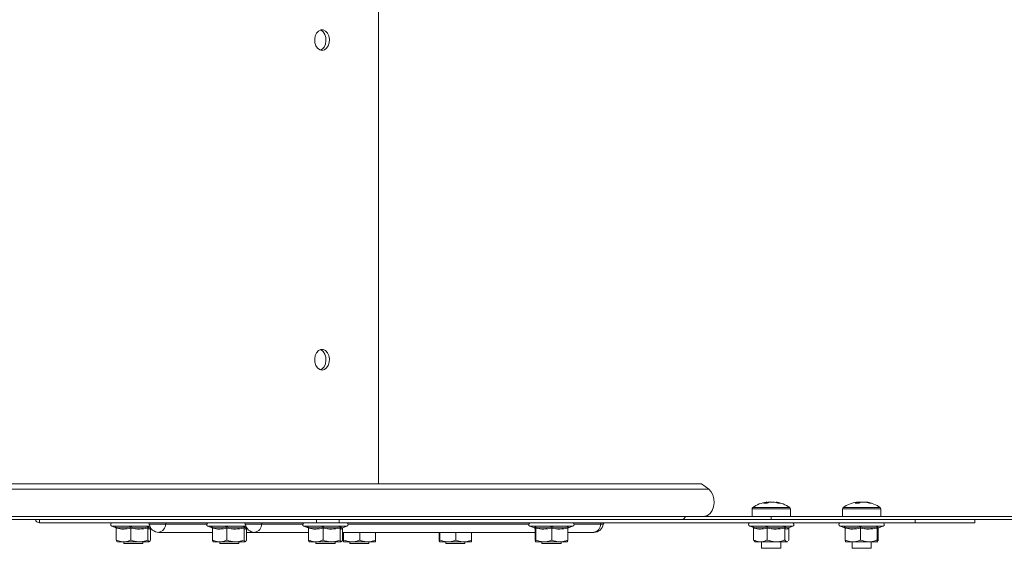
# Model space of a CAD drawing. Header units: millimetres. Extents: x -443 to 4177, y -1458 to 97.
# Tile 28 of 33: x 3432 to 3740, y -1164 to -999. Entities that reach past the tile are written whole.
import ezdxf

# ---------------------------------------------------------------- set-up
doc = ezdxf.new("R2010")
doc.units = ezdxf.units.MM

msp = doc.modelspace()

# ---------------------------------------------------------------- linework, layer by layer
at = {"color": 7, "linetype": 'Continuous', "lineweight": 15}
for p, q in [((3543.93, -866.68), (3543.93, -1144.25)), ((3644.94, -1144.25), (3362.1, -1144.25)), ((3647.25, -1146), (3644.94, -1144.25)), ((3665.28, -1149.98), (3665.43, -1149.98)), ((3666.59, -1149.98), (3666.12, -1149.98)), ((3666.59, -1149.98), (3667.46, -1149.98)), ((3668.29, -1149.98), (3668.31, -1149.98)), ((3693.56, -1149.98), (3693.84, -1149.98)), ((3695.04, -1149.98), (3694.2, -1149.98)), ((3695.11, -1149.98), (3695.95, -1149.98)), ((3696.59, -1149.98), (3696.31, -1149.98)), ((3362.91, -1154.47), (3645.76, -1154.47)), ((3645.76, -1154.47), (3666.79, -1154.47)), ((3660.79, -1152.14), (3660.79, -1154.47)), ((3776.79, -1154.47), (3666.79, -1154.47)), ((3672.79, -1154.47), (3672.79, -1152.14)), ((3689.08, -1152.14), (3689.08, -1154.47)), ((3701.08, -1154.47), (3701.08, -1152.14)), ((3638.82, -1155.47), (3355.98, -1155.47)), ((3437.87, -1156.47), (3524.49, -1156.47)), ((3460.48, -1157.57), (3461.86, -1158.06)), ((3461.88, -1158.18), (3461.88, -1161.87)), ((3466.45, -1158.18), (3466.45, -1161.87)), ((3471.79, -1158.18), (3471.79, -1161.87)), ((3472.5, -1158.09), (3472.62, -1158.05)), ((3472.53, -1158.08), (3472.53, -1158.08)), ((3472.55, -1158.18), (3472.57, -1158.06)), ((3472.55, -1158.18), (3472.55, -1161.87)), ((3490.54, -1157.57), (3491.91, -1158.06)), ((3491.93, -1158.18), (3491.93, -1161.87)), ((3496.5, -1158.18), (3496.5, -1161.87)), ((3501.84, -1158.18), (3501.84, -1161.87)), ((3502.55, -1158.09), (3502.67, -1158.05)), ((3502.58, -1158.08), (3502.58, -1158.08)), ((3502.6, -1158.18), (3502.62, -1158.06)), ((3502.6, -1158.18), (3502.6, -1161.87)), ((3520.59, -1157.57), (3521.96, -1158.06)), ((3521.98, -1158.18), (3521.98, -1161.87)), ((3524.49, -1155.47), (3524.49, -1156.47)), ((3524.49, -1156.47), (3531.56, -1156.47)), ((3526.56, -1158.18), (3526.56, -1161.87)), ((3531.56, -1156.47), (3531.56, -1155.47)), ((3531.56, -1156.47), (3711.87, -1156.47)), ((3531.89, -1158.18), (3531.89, -1161.87)), ((3532.6, -1158.09), (3534.04, -1157.57)), ((3532.63, -1158.08), (3532.63, -1158.08)), ((3532.65, -1158.18), (3532.67, -1158.06)), ((3532.65, -1158.18), (3532.65, -1161.87)), ((3591.3, -1157.57), (3592.77, -1158.1)), ((3592.95, -1158.18), (3592.95, -1161.87)), ((3593.11, -1158.18), (3593.11, -1161.87)), ((3598.18, -1158.18), (3598.18, -1161.87)), ((3603.1, -1158.18), (3603.1, -1161.87)), ((3603.28, -1158.1), (3604.75, -1157.57)), ((3638.82, -1155.47), (3693.2, -1155.47)), ((3660.07, -1157.57), (3661.22, -1157.99)), ((3661.28, -1158.18), (3661.28, -1161.87)), ((3665.52, -1158.18), (3665.52, -1161.87)), ((3671.04, -1158.18), (3671.04, -1161.87)), ((3672.18, -1158.05), (3673.52, -1157.57)), ((3672.3, -1158.18), (3672.3, -1161.87)), ((3688.35, -1157.57), (3689.82, -1158.1)), ((3689.91, -1158.18), (3689.91, -1161.87)), ((3921.79, -1155.47), (3693.2, -1155.47)), ((3694.72, -1158.18), (3694.72, -1161.87)), ((3699.89, -1158.18), (3699.89, -1161.87)), ((3700.25, -1158.18), (3700.25, -1161.87)), ((3700.33, -1158.1), (3701.8, -1157.57)), ((3700.33, -1158.08), (3700.34, -1158.1)), ((3730.54, -1156.47), (3711.87, -1156.47)), ((3730.54, -1156.47), (3730.54, -1155.47)), ((3475.17, -1159.47), (3491.93, -1159.47)), ((3502.6, -1159.47), (3505.22, -1159.47)), ((3505.22, -1159.47), (3521.98, -1159.47)), ((3532.65, -1159.47), (3592.95, -1159.47)), ((3532.84, -1159.47), (3532.84, -1161.87)), ((3533, -1159.47), (3533, -1161.87)), ((3538.08, -1159.47), (3538.08, -1161.87)), ((3543, -1159.47), (3543, -1161.87)), ((3562.9, -1159.47), (3562.9, -1161.87)), ((3563.06, -1159.47), (3563.06, -1161.87)), ((3568.13, -1159.47), (3568.13, -1161.87)), ((3573.05, -1159.47), (3573.05, -1161.87)), ((3603.1, -1159.47), (3611.28, -1159.47)), ((3464.16, -1162.47), (3462.21, -1162.47)), ((3469.12, -1162.47), (3464.16, -1162.47)), ((3464.21, -1162.47), (3464.21, -1162.97)), ((3464.21, -1162.97), (3470.21, -1162.97)), ((3469.12, -1162.47), (3472.17, -1162.47)), ((3470.21, -1162.97), (3470.21, -1162.47)), ((3494.22, -1162.47), (3492.26, -1162.47)), ((3499.17, -1162.47), (3494.22, -1162.47)), ((3494.26, -1162.47), (3494.26, -1162.97)), ((3494.26, -1162.97), (3500.26, -1162.97)), ((3499.17, -1162.47), (3502.22, -1162.47)), ((3500.26, -1162.97), (3500.26, -1162.47)), ((3524.27, -1162.47), (3522.32, -1162.47)), ((3529.22, -1162.47), (3524.27, -1162.47)), ((3524.32, -1162.47), (3524.32, -1162.97)), ((3524.32, -1162.97), (3530.32, -1162.97)), ((3529.22, -1162.47), (3532.27, -1162.47)), ((3530.32, -1162.97), (3530.32, -1162.47)), ((3532.92, -1162.47), (3535.54, -1162.47)), ((3534.92, -1162.47), (3534.92, -1162.97)), ((3534.92, -1162.97), (3540.92, -1162.97)), ((3540.54, -1162.47), (3535.54, -1162.47)), ((3540.54, -1162.47), (3542.92, -1162.47)), ((3540.92, -1162.97), (3540.92, -1162.47)), ((3562.98, -1162.47), (3565.59, -1162.47)), ((3564.97, -1162.47), (3564.97, -1162.97)), ((3564.97, -1162.97), (3570.97, -1162.97)), ((3570.59, -1162.47), (3565.59, -1162.47)), ((3570.59, -1162.47), (3572.97, -1162.47)), ((3570.97, -1162.97), (3570.97, -1162.47)), ((3593.03, -1162.47), (3595.65, -1162.47)), ((3595.03, -1162.47), (3595.03, -1162.97)), ((3595.03, -1162.97), (3601.03, -1162.97)), ((3600.64, -1162.47), (3595.65, -1162.47)), ((3600.64, -1162.47), (3603.02, -1162.47)), ((3601.03, -1162.97), (3601.03, -1162.47)), ((3661.67, -1162.37), (3661.79, -1162.47)), ((3661.79, -1162.47), (3663.4, -1162.47)), ((3663.4, -1162.47), (3668.28, -1162.47)), ((3663.79, -1162.47), (3663.79, -1164.47)), ((3671.67, -1162.47), (3668.28, -1162.47)), ((3669.79, -1164.47), (3669.79, -1162.47)), ((3671.91, -1162.29), (3671.67, -1162.47)), ((3671.67, -1162.47), (3671.79, -1162.47)), ((3671.79, -1162.47), (3671.92, -1162.37)), ((3672.3, -1161.87), (3672.14, -1162.12)), ((3690.07, -1162.46), (3690.08, -1162.47)), ((3690.09, -1162.47), (3692.31, -1162.47)), ((3692.08, -1162.47), (3692.08, -1164.47)), ((3692.31, -1162.47), (3697.3, -1162.47)), ((3700.07, -1162.47), (3697.3, -1162.47)), ((3698.08, -1164.47), (3698.08, -1162.47)), ((3700.09, -1162.42), (3700.07, -1162.47)), ((3700.07, -1162.47), (3700.08, -1162.47)), ((3700.08, -1162.47), (3700.09, -1162.46)), ((3700.25, -1161.87), (3700.2, -1162.12)), ((3663.79, -1164.47), (3669.79, -1164.47)), ((3692.08, -1164.47), (3698.08, -1164.47))]:
    msp.add_line(p, q, dxfattribs=at)
at = {"color": 7, "linetype": 'Continuous', "lineweight": 0}
for p, q in [((3647.25, -1146), (3364.41, -1146)), ((3661.02, -1151.7), (3672.56, -1151.7)), ((3689.3, -1151.7), (3700.85, -1151.7)), ((3660.79, -1152.14), (3672.79, -1152.14)), ((3666.79, -1155.47), (3666.79, -1154.47)), ((3689.08, -1152.14), (3701.08, -1152.14)), ((3437.87, -1156.47), (3437.87, -1155.47)), ((3469.78, -1157.57), (3460.48, -1157.57)), ((3461.82, -1157.99), (3461.6, -1157.81)), ((3472.38, -1157.57), (3469.78, -1157.57)), ((3472.2, -1156.89), (3477.27, -1156.89)), ((3477.27, -1156.89), (3490.18, -1156.89)), ((3499.83, -1157.57), (3490.54, -1157.57)), ((3491.87, -1157.99), (3491.66, -1157.81)), ((3502.43, -1157.57), (3499.83, -1157.57)), ((3502.25, -1156.89), (3507.32, -1156.89)), ((3507.32, -1156.89), (3520.23, -1156.89)), ((3529.88, -1157.57), (3520.59, -1157.57)), ((3521.92, -1157.99), (3521.71, -1157.81)), ((3534.04, -1157.57), (3529.88, -1157.57)), ((3534.4, -1156.89), (3590.94, -1156.89)), ((3601.55, -1157.57), (3591.3, -1157.57)), ((3604.75, -1157.57), (3601.55, -1157.57)), ((3605.11, -1156.89), (3613.38, -1156.89)), ((3613.38, -1156.89), (3614.25, -1156.89)), ((3673.52, -1157.57), (3660.07, -1157.57)), ((3701.8, -1157.57), (3688.35, -1157.57)), ((3689.8, -1158.07), (3689.64, -1157.81)), ((3711.87, -1156.47), (3711.87, -1155.47))]:
    msp.add_line(p, q, dxfattribs=at)
at = {"color": 7, "linetype": 'Continuous', "lineweight": 15, "flags": 128}
for points in [[(3526.25, -1008.72), (3527, -1008.54), (3527.67, -1008.03), (3528.18, -1007.24), (3528.48, -1006.26), (3528.54, -1005.2), (3528.36, -1004.16), (3527.95, -1003.26), (3527.35, -1002.61), (3526.63, -1002.26), (3525.88, -1002.26), (3525.16, -1002.61), (3524.56, -1003.26), (3524.15, -1004.16), (3523.96, -1005.2), (3524.03, -1006.26), (3524.33, -1007.24), (3524.84, -1008.03), (3525.51, -1008.54), (3526.25, -1008.72)], [(3525.72, -1002.3), (3525.94, -1002.39), (3526.61, -1002.9), (3527.12, -1003.69), (3527.42, -1004.67), (3527.48, -1005.73), (3527.3, -1006.77), (3526.88, -1007.67), (3526.29, -1008.32), (3525.72, -1008.63)], [(3526.25, -1108.72), (3527, -1108.54), (3527.67, -1108.03), (3528.18, -1107.24), (3528.48, -1106.26), (3528.54, -1105.2), (3528.36, -1104.16), (3527.95, -1103.26), (3527.35, -1102.61), (3526.63, -1102.26), (3525.88, -1102.26), (3525.16, -1102.61), (3524.56, -1103.26), (3524.15, -1104.16), (3523.96, -1105.2), (3524.03, -1106.26), (3524.33, -1107.24), (3524.84, -1108.03), (3525.51, -1108.54), (3526.25, -1108.72)], [(3525.72, -1102.3), (3525.94, -1102.39), (3526.61, -1102.9), (3527.12, -1103.69), (3527.42, -1104.67), (3527.48, -1105.73), (3527.3, -1106.77), (3526.88, -1107.67), (3526.29, -1108.32), (3525.72, -1108.63)], [(3645.76, -1154.47), (3646.01, -1154.45), (3646.9, -1154.17), (3647.69, -1153.54), (3648.32, -1152.63), (3648.75, -1151.5), (3648.93, -1150.24), (3648.86, -1148.97), (3648.53, -1147.77), (3647.98, -1146.75), (3647.25, -1146)], [(3694.2, -1149.98), (3694, -1150.01), (3693.84, -1150.04)]]:
    msp.add_lwpolyline(points, dxfattribs=at)
at = {"color": 7, "linetype": 'Continuous', "lineweight": 15}
for centre, radius, start, end in [((3661.33, -1152.14), 0.54, 125.2515, 180), ((3666.79, -1159.87), 10, 98.7103, 125.2515), ((3666.34, -1153.8), 3.93, 103.2854, 119.4174), ((3664.98, -1157.63), 7.27, 85.4584, 94.5416), ((3667.24, -1156.64), 6.75, 99.4949, 106.6767), ((3667.49, -1153.8), 3.93, 103.2852, 119.4176), ((3666.33, -1156.71), 6.82, 68.0295, 80.4687), ((3667.16, -1156.71), 6.82, 68.0293, 80.4687), ((3666.79, -1159.87), 10, 54.7485, 81.2897), ((3669.3, -1154.15), 3.79, 83.708, 96.292), ((3672.25, -1152.14), 0.54, 0, 54.7485), ((3689.62, -1152.14), 0.54, 125.2515, 180), ((3695.08, -1159.87), 10, 99.0958, 125.2515), ((3694.63, -1152.51), 2.65, 107.3733, 126.6039), ((3693.69, -1159.18), 8.82, 85.8775, 94.1225), ((3695.9, -1152.51), 2.65, 107.3734, 126.6041), ((3694.73, -1158.01), 8.12, 69.9198, 81.3615), ((3695.37, -1158.01), 8.12, 69.9198, 81.3615), ((3695.08, -1159.87), 10, 54.7485, 80.9042), ((3697.84, -1152.6), 2.24, 81.8081, 98.1919), ((3700.54, -1152.14), 0.54, 0, 54.7485), ((3638.66, -1154.13), 1.35, 277.109, 345.3965), ((3437.99, -1154.79), 1.68, 203.6271, 265.8438), ((3460.68, -1157.03), 0.567, 90, 250), ((3471.7, -1156.97), 0.5, 8.2132, 90), ((3475.17, -1156.47), 3, 188.2132, 270), ((3490.73, -1157.03), 0.567, 90, 250), ((3501.75, -1156.97), 0.5, 8.2132, 90), ((3505.22, -1156.47), 3, 188.2132, 270), ((3520.78, -1157.03), 0.567, 90, 250), ((3533.85, -1157.03), 0.567, 290, 90), ((3591.49, -1157.03), 0.567, 90, 250), ((3604.56, -1157.03), 0.567, 290, 90), ((3611.28, -1156.47), 3, 270, 351.7868), ((3614.75, -1156.97), 0.5, 90, 171.7868), ((3660.26, -1157.03), 0.567, 90, 250), ((3673.33, -1157.03), 0.567, 290, 90), ((3688.54, -1157.03), 0.567, 90, 250), ((3701.61, -1157.03), 0.567, 290, 90)]:
    msp.add_arc(centre, radius, start, end, dxfattribs=at)
at = {"color": 7, "linetype": 'Continuous', "lineweight": 0}
for centre, radius, start, end in [((3474.74, -1156.97), 2.53, 279.78, 1.7569), ((3477.69, -1156.88), 0.422, 99.7788, 181.7587), ((3504.79, -1156.97), 2.53, 279.78, 1.7569), ((3507.74, -1156.88), 0.422, 99.7792, 181.7572), ((3610.85, -1156.97), 2.53, 279.7797, 1.757), ((3613.81, -1156.88), 0.422, 99.779, 181.758)]:
    msp.add_arc(centre, radius, start, end, dxfattribs=at)
at = {"color": 7, "linetype": 'Continuous', "lineweight": 15}
for points, knots in [([(3665.45, -1150.38), (3665.45, -1150.37), (3665.45, -1150.24), (3665.44, -1150.11), (3665.43, -1149.98)], [0, 0, 0, 0, 0.060116, 1, 1, 1, 1]), ([(3693.86, -1150.38), (3693.86, -1150.37), (3693.85, -1150.24), (3693.85, -1150.11), (3693.84, -1149.98)], [0, 0, 0, 0, 0.060117, 1, 1, 1, 1]), ([(3694.23, -1150.38), (3694.23, -1150.37), (3694.22, -1150.24), (3694.21, -1150.11), (3694.2, -1149.98)], [0, 0, 0, 0, 0.060116, 1, 1, 1, 1]), ([(3461.6, -1157.81), (3461.61, -1157.81), (3461.65, -1157.82), (3461.72, -1157.86), (3461.8, -1157.95), (3461.86, -1158.06), (3461.87, -1158.14), (3461.88, -1158.18)], [0, 0, 0, 0, 0.007906, 0.26753, 0.528597, 0.763822, 1, 1, 1, 1]), ([(3466.45, -1158.18), (3466.45, -1158.14), (3466.45, -1158.06), (3466.44, -1157.95), (3466.43, -1157.86), (3466.42, -1157.82), (3466.41, -1157.81), (3466.41, -1157.81)], [0, 0, 0, 0, 0.236172, 0.471401, 0.732458, 0.992091, 1, 1, 1, 1]), ([(3471.79, -1158.18), (3471.79, -1158.14), (3471.8, -1158.06), (3471.85, -1157.95), (3471.92, -1157.86), (3471.99, -1157.82), (3472.02, -1157.81), (3472.02, -1157.81)], [0, 0, 0, 0, 0.236179, 0.471408, 0.732461, 0.992096, 1, 1, 1, 1]), ([(3491.66, -1157.81), (3491.66, -1157.81), (3491.7, -1157.82), (3491.77, -1157.86), (3491.86, -1157.95), (3491.92, -1158.06), (3491.92, -1158.14), (3491.93, -1158.18)], [0, 0, 0, 0, 0.007906, 0.267541, 0.52859, 0.76382, 1, 1, 1, 1]), ([(3496.5, -1158.18), (3496.5, -1158.14), (3496.5, -1158.06), (3496.49, -1157.95), (3496.48, -1157.86), (3496.47, -1157.82), (3496.47, -1157.81), (3496.47, -1157.81)], [0, 0, 0, 0, 0.236181, 0.4714, 0.732481, 0.992091, 1, 1, 1, 1]), ([(3501.84, -1158.18), (3501.84, -1158.14), (3501.85, -1158.06), (3501.9, -1157.95), (3501.97, -1157.86), (3502.04, -1157.82), (3502.07, -1157.81), (3502.07, -1157.81)], [0, 0, 0, 0, 0.236182, 0.471407, 0.732475, 0.992096, 1, 1, 1, 1]), ([(3521.71, -1157.81), (3521.71, -1157.81), (3521.75, -1157.82), (3521.82, -1157.86), (3521.91, -1157.95), (3521.97, -1158.06), (3521.98, -1158.14), (3521.98, -1158.18)], [0, 0, 0, 0, 0.007912, 0.267532, 0.528595, 0.763821, 1, 1, 1, 1]), ([(3526.56, -1158.18), (3526.56, -1158.14), (3526.55, -1158.06), (3526.55, -1157.95), (3526.53, -1157.86), (3526.52, -1157.82), (3526.52, -1157.81), (3526.52, -1157.81)], [0, 0, 0, 0, 0.236185, 0.471403, 0.732482, 0.992119, 1, 1, 1, 1]), ([(3531.89, -1158.18), (3531.9, -1158.14), (3531.9, -1158.06), (3531.95, -1157.95), (3532.03, -1157.86), (3532.09, -1157.82), (3532.12, -1157.81), (3532.12, -1157.81)], [0, 0, 0, 0, 0.236178, 0.471421, 0.732462, 0.992107, 1, 1, 1, 1]), ([(3592.76, -1158.11), (3592.8, -1158.12), (3592.89, -1158.15), (3592.95, -1158.23), (3592.98, -1158.28), (3592.97, -1158.27), (3592.97, -1158.27)], [0, 0, 0, 0, 0.165952, 0.389387, 0.676696, 1, 1, 1, 1]), ([(3592.86, -1157.81), (3592.86, -1157.81), (3592.89, -1157.82), (3592.96, -1157.86), (3593.04, -1157.95), (3593.1, -1158.06), (3593.1, -1158.14), (3593.11, -1158.18)], [0, 0, 0, 0, 0.007901, 0.267527, 0.528591, 0.763821, 1, 1, 1, 1]), ([(3598.18, -1158.18), (3598.18, -1158.14), (3598.18, -1158.06), (3598.19, -1157.95), (3598.19, -1157.86), (3598.19, -1157.82), (3598.19, -1157.81), (3598.19, -1157.81)], [0, 0, 0, 0, 0.236174, 0.471404, 0.732467, 0.992094, 1, 1, 1, 1]), ([(3603.08, -1158.26), (3603.08, -1158.27), (3603.08, -1158.28), (3603.1, -1158.24), (3603.18, -1158.12), (3603.26, -1158.11), (3603.28, -1158.11)], [0, 0, 0, 0, 0.246867, 0.67324, 0.938203, 1, 1, 1, 1]), ([(3603.1, -1158.18), (3603.11, -1158.14), (3603.11, -1158.06), (3603.17, -1157.95), (3603.25, -1157.86), (3603.32, -1157.82), (3603.36, -1157.81), (3603.36, -1157.81)], [0, 0, 0, 0, 0.236181, 0.471411, 0.73247, 0.992099, 1, 1, 1, 1]), ([(3661, -1157.81), (3661, -1157.81), (3661.04, -1157.82), (3661.12, -1157.86), (3661.21, -1157.95), (3661.27, -1158.06), (3661.28, -1158.14), (3661.28, -1158.18)], [0, 0, 0, 0, 0.007901, 0.267525, 0.528592, 0.763818, 1, 1, 1, 1]), ([(3665.46, -1157.81), (3665.46, -1157.81), (3665.47, -1157.82), (3665.49, -1157.86), (3665.51, -1157.95), (3665.52, -1158.06), (3665.52, -1158.14), (3665.52, -1158.18)], [0, 0, 0, 0, 0.00791, 0.267537, 0.528597, 0.763824, 1, 1, 1, 1]), ([(3671.04, -1158.18), (3671.04, -1158.14), (3671.05, -1158.06), (3671.09, -1157.95), (3671.16, -1157.86), (3671.22, -1157.82), (3671.25, -1157.81), (3671.25, -1157.81)], [0, 0, 0, 0, 0.236177, 0.471411, 0.732468, 0.99209, 1, 1, 1, 1]), ([(3671.25, -1157.81), (3671.3, -1157.85), (3671.55, -1158.05), (3671.85, -1158.2), (3672.12, -1158.05), (3672.16, -1158.02)], [0, 0, 0, 0, 0.170151, 0.853404, 1, 1, 1, 1]), ([(3672.3, -1158.18), (3672.31, -1158.14), (3672.31, -1158.07), (3672.35, -1158.01), (3672.37, -1157.99)], [0, 0, 0, 0, 0.568473, 1, 1, 1, 1]), ([(3689.64, -1157.81), (3689.65, -1157.81), (3689.68, -1157.82), (3689.75, -1157.86), (3689.84, -1157.95), (3689.89, -1158.06), (3689.9, -1158.14), (3689.91, -1158.18)], [0, 0, 0, 0, 0.00791, 0.267531, 0.528592, 0.763823, 1, 1, 1, 1]), ([(3689.83, -1158.08), (3689.82, -1158.09), (3689.82, -1158.11), (3689.8, -1158.08), (3689.8, -1158.07)], [0, 0, 0, 0, 0.538316, 1, 1, 1, 1]), ([(3689.81, -1158.07), (3689.86, -1158.1), (3689.93, -1158.15), (3689.91, -1158.12), (3689.91, -1158.12)], [0, 0, 0, 0, 0.889869, 1, 1, 1, 1]), ([(3694.7, -1157.81), (3694.7, -1157.81), (3694.7, -1157.82), (3694.71, -1157.86), (3694.71, -1157.95), (3694.72, -1158.06), (3694.72, -1158.14), (3694.72, -1158.18)], [0, 0, 0, 0, 0.007911, 0.267536, 0.528594, 0.763821, 1, 1, 1, 1]), ([(3699.89, -1158.18), (3699.89, -1158.14), (3699.9, -1158.06), (3699.95, -1157.95), (3700.03, -1157.86), (3700.09, -1157.82), (3700.13, -1157.81), (3700.13, -1157.81)], [0, 0, 0, 0, 0.236179, 0.471402, 0.732461, 0.992096, 1, 1, 1, 1]), ([(3700.24, -1158.12), (3700.24, -1158.12), (3700.23, -1158.14), (3700.28, -1158.11), (3700.33, -1158.08)], [0, 0, 0, 0, 0.247645, 1, 1, 1, 1]), ([(3461.88, -1161.87), (3462.55, -1162.14), (3463.3, -1162.45), (3464.08, -1162.46), (3464.16, -1162.47)], [0, 0, 0, 0, 0.8960364, 1, 1, 1, 1]), ([(3462.25, -1162.47), (3462.15, -1162.38), (3462.02, -1162.28), (3461.9, -1161.93), (3461.88, -1161.87)], [0, 0, 0, 0, 0.8014627, 1, 1, 1, 1]), ([(3464.16, -1162.47), (3464.79, -1162.38), (3465.58, -1162.28), (3466.31, -1161.93), (3466.45, -1161.87)], [0, 0, 0, 0, 0.80146, 1, 1, 1, 1]), ([(3469.12, -1162.47), (3468.99, -1162.46), (3468.11, -1162.44), (3467.21, -1162.18), (3466.48, -1161.88), (3466.45, -1161.87)], [0, 0, 0, 0, 0.1484868, 0.9655702, 1, 1, 1, 1]), ([(3471.79, -1161.87), (3471.56, -1161.96), (3470.71, -1162.3), (3469.79, -1162.4), (3469.12, -1162.47)], [0, 0, 0, 0, 0.2632558, 1, 1, 1, 1]), ([(3471.79, -1161.87), (3471.9, -1162.14), (3472.02, -1162.45), (3472.15, -1162.46), (3472.17, -1162.47)], [0, 0, 0, 0, 0.896039, 1, 1, 1, 1]), ([(3472.17, -1162.47), (3472.27, -1162.38), (3472.4, -1162.28), (3472.52, -1161.93), (3472.55, -1161.87)], [0, 0, 0, 0, 0.8014627, 1, 1, 1, 1]), ([(3491.93, -1161.87), (3492.6, -1162.14), (3493.35, -1162.45), (3494.13, -1162.46), (3494.22, -1162.47)], [0, 0, 0, 0, 0.8960362, 1, 1, 1, 1]), ([(3492.31, -1162.47), (3492.2, -1162.38), (3492.07, -1162.28), (3491.95, -1161.93), (3491.93, -1161.87)], [0, 0, 0, 0, 0.801462, 1, 1, 1, 1]), ([(3494.22, -1162.47), (3494.84, -1162.38), (3495.63, -1162.28), (3496.36, -1161.93), (3496.5, -1161.87)], [0, 0, 0, 0, 0.801462, 1, 1, 1, 1]), ([(3499.17, -1162.47), (3499.04, -1162.46), (3498.16, -1162.44), (3497.26, -1162.18), (3496.53, -1161.88), (3496.5, -1161.87)], [0, 0, 0, 0, 0.1484868, 0.9655702, 1, 1, 1, 1]), ([(3501.84, -1161.87), (3501.62, -1161.96), (3500.76, -1162.3), (3499.85, -1162.4), (3499.17, -1162.47)], [0, 0, 0, 0, 0.2632558, 1, 1, 1, 1]), ([(3501.84, -1161.87), (3501.95, -1162.14), (3502.08, -1162.45), (3502.21, -1162.46), (3502.22, -1162.47)], [0, 0, 0, 0, 0.896039, 1, 1, 1, 1]), ([(3502.22, -1162.47), (3502.32, -1162.38), (3502.45, -1162.28), (3502.58, -1161.93), (3502.6, -1161.87)], [0, 0, 0, 0, 0.8014627, 1, 1, 1, 1]), ([(3521.98, -1161.87), (3522.65, -1162.14), (3523.41, -1162.45), (3524.19, -1162.46), (3524.27, -1162.47)], [0, 0, 0, 0, 0.896042, 1, 1, 1, 1]), ([(3522.36, -1162.47), (3522.25, -1162.38), (3522.12, -1162.28), (3522, -1161.93), (3521.98, -1161.87)], [0, 0, 0, 0, 0.801458, 1, 1, 1, 1]), ([(3524.27, -1162.47), (3524.9, -1162.38), (3525.68, -1162.28), (3526.41, -1161.93), (3526.56, -1161.87)], [0, 0, 0, 0, 0.801465, 1, 1, 1, 1]), ([(3529.22, -1162.47), (3529.09, -1162.46), (3528.21, -1162.44), (3527.31, -1162.18), (3526.59, -1161.88), (3526.56, -1161.87)], [0, 0, 0, 0, 0.148489, 0.9655702, 1, 1, 1, 1]), ([(3531.89, -1161.87), (3531.67, -1161.96), (3530.81, -1162.3), (3529.9, -1162.4), (3529.22, -1162.47)], [0, 0, 0, 0, 0.263255, 1, 1, 1, 1]), ([(3531.89, -1161.87), (3532, -1162.14), (3532.13, -1162.45), (3532.26, -1162.46), (3532.27, -1162.47)], [0, 0, 0, 0, 0.896034, 1, 1, 1, 1]), ([(3532.27, -1162.47), (3532.38, -1162.38), (3532.51, -1162.28), (3532.63, -1161.93), (3532.65, -1161.87)], [0, 0, 0, 0, 0.801462, 1, 1, 1, 1]), ([(3532.84, -1161.87), (3532.87, -1162.14), (3532.89, -1162.45), (3532.92, -1162.46), (3532.92, -1162.47)], [0, 0, 0, 0, 0.896036, 1, 1, 1, 1]), ([(3532.92, -1162.47), (3532.95, -1162.38), (3532.97, -1162.28), (3533, -1161.93), (3533, -1161.87)], [0, 0, 0, 0, 0.801462, 1, 1, 1, 1]), ([(3533, -1161.87), (3533.75, -1162.14), (3534.58, -1162.45), (3535.45, -1162.46), (3535.54, -1162.47)], [0, 0, 0, 0, 0.896037, 1, 1, 1, 1]), ([(3535.54, -1162.47), (3536.24, -1162.38), (3537.11, -1162.28), (3537.92, -1161.93), (3538.08, -1161.87)], [0, 0, 0, 0, 0.801463, 1, 1, 1, 1]), ([(3540.54, -1162.47), (3540.42, -1162.46), (3539.6, -1162.44), (3538.77, -1162.18), (3538.11, -1161.88), (3538.08, -1161.87)], [0, 0, 0, 0, 0.148486, 0.96557, 1, 1, 1, 1]), ([(3543, -1161.87), (3542.79, -1161.96), (3542, -1162.3), (3541.16, -1162.4), (3540.54, -1162.47)], [0, 0, 0, 0, 0.263255, 1, 1, 1, 1]), ([(3543, -1161.87), (3542.98, -1162.14), (3542.95, -1162.45), (3542.92, -1162.46), (3542.92, -1162.47)], [0, 0, 0, 0, 0.896039, 1, 1, 1, 1]), ([(3562.9, -1161.87), (3562.92, -1162.14), (3562.95, -1162.45), (3562.97, -1162.46), (3562.98, -1162.47)], [0, 0, 0, 0, 0.896039, 1, 1, 1, 1]), ([(3562.98, -1162.47), (3563, -1162.38), (3563.02, -1162.28), (3563.05, -1161.93), (3563.06, -1161.87)], [0, 0, 0, 0, 0.80146, 1, 1, 1, 1]), ([(3563.06, -1161.87), (3563.8, -1162.14), (3564.64, -1162.45), (3565.5, -1162.46), (3565.59, -1162.47)], [0, 0, 0, 0, 0.8960372, 1, 1, 1, 1]), ([(3565.59, -1162.47), (3566.29, -1162.38), (3567.16, -1162.28), (3567.97, -1161.93), (3568.13, -1161.87)], [0, 0, 0, 0, 0.8014618, 1, 1, 1, 1]), ([(3570.59, -1162.47), (3570.47, -1162.46), (3569.66, -1162.44), (3568.83, -1162.18), (3568.16, -1161.88), (3568.13, -1161.87)], [0, 0, 0, 0, 0.148487, 0.965571, 1, 1, 1, 1]), ([(3573.05, -1161.87), (3572.84, -1161.96), (3572.06, -1162.3), (3571.21, -1162.4), (3570.59, -1162.47)], [0, 0, 0, 0, 0.263256, 1, 1, 1, 1]), ([(3573.05, -1161.87), (3573.03, -1162.14), (3573, -1162.45), (3572.97, -1162.46), (3572.97, -1162.47)], [0, 0, 0, 0, 0.896038, 1, 1, 1, 1]), ([(3592.95, -1161.87), (3592.97, -1162.14), (3593, -1162.45), (3593.03, -1162.46), (3593.03, -1162.47)], [0, 0, 0, 0, 0.896039, 1, 1, 1, 1]), ([(3593.03, -1162.47), (3593.05, -1162.38), (3593.08, -1162.28), (3593.1, -1161.93), (3593.11, -1161.87)], [0, 0, 0, 0, 0.80146, 1, 1, 1, 1]), ([(3593.11, -1161.87), (3593.85, -1162.14), (3594.69, -1162.45), (3595.56, -1162.46), (3595.65, -1162.47)], [0, 0, 0, 0, 0.896037, 1, 1, 1, 1]), ([(3595.65, -1162.47), (3596.34, -1162.38), (3597.21, -1162.28), (3598.02, -1161.93), (3598.18, -1161.87)], [0, 0, 0, 0, 0.80146, 1, 1, 1, 1]), ([(3600.64, -1162.47), (3600.52, -1162.46), (3599.71, -1162.44), (3598.88, -1162.18), (3598.21, -1161.88), (3598.18, -1161.87)], [0, 0, 0, 0, 0.1484849, 0.9655687, 1, 1, 1, 1]), ([(3603.1, -1161.87), (3602.9, -1161.96), (3602.11, -1162.3), (3601.26, -1162.4), (3600.64, -1162.47)], [0, 0, 0, 0, 0.2632552, 1, 1, 1, 1]), ([(3603.1, -1161.87), (3603.08, -1162.14), (3603.05, -1162.45), (3603.03, -1162.46), (3603.02, -1162.47)], [0, 0, 0, 0, 0.896038, 1, 1, 1, 1]), ([(3661.28, -1161.87), (3661.9, -1162.14), (3662.6, -1162.45), (3663.33, -1162.46), (3663.4, -1162.47)], [0, 0, 0, 0, 0.8960372, 1, 1, 1, 1]), ([(3661.67, -1162.3), (3661.55, -1162.2), (3661.41, -1162.1), (3661.29, -1161.88), (3661.28, -1161.87)], [0, 0, 0, 0, 0.944934, 1, 1, 1, 1]), ([(3663.4, -1162.47), (3663.98, -1162.38), (3664.71, -1162.28), (3665.39, -1161.93), (3665.52, -1161.87)], [0, 0, 0, 0, 0.8014603, 1, 1, 1, 1]), ([(3665.52, -1161.87), (3666.33, -1162.14), (3667.24, -1162.45), (3668.18, -1162.46), (3668.28, -1162.47)], [0, 0, 0, 0, 0.896038, 1, 1, 1, 1]), ([(3668.28, -1162.47), (3669.04, -1162.38), (3669.98, -1162.28), (3670.86, -1161.93), (3671.04, -1161.87)], [0, 0, 0, 0, 0.801462, 1, 1, 1, 1]), ([(3671.67, -1162.47), (3671.64, -1162.46), (3671.43, -1162.44), (3671.21, -1162.18), (3671.04, -1161.88), (3671.04, -1161.87)], [0, 0, 0, 0, 0.148485, 0.965569, 1, 1, 1, 1]), ([(3689.91, -1161.87), (3690.61, -1162.14), (3691.4, -1162.45), (3692.23, -1162.46), (3692.31, -1162.47)], [0, 0, 0, 0, 0.896036, 1, 1, 1, 1]), ([(3690.09, -1162.47), (3690.08, -1162.46), (3690.02, -1162.44), (3689.96, -1162.18), (3689.91, -1161.88), (3689.91, -1161.87)], [0, 0, 0, 0, 0.148486, 0.96557, 1, 1, 1, 1]), ([(3692.31, -1162.47), (3692.97, -1162.38), (3693.79, -1162.28), (3694.56, -1161.93), (3694.72, -1161.87)], [0, 0, 0, 0, 0.801461, 1, 1, 1, 1]), ([(3694.72, -1161.87), (3695.48, -1162.14), (3696.33, -1162.45), (3697.21, -1162.46), (3697.3, -1162.47)], [0, 0, 0, 0, 0.896038, 1, 1, 1, 1]), ([(3697.3, -1162.47), (3698.01, -1162.38), (3698.9, -1162.28), (3699.72, -1161.93), (3699.89, -1161.87)], [0, 0, 0, 0, 0.801462, 1, 1, 1, 1]), ([(3700.07, -1162.47), (3700.06, -1162.46), (3700, -1162.44), (3699.94, -1162.18), (3699.89, -1161.88), (3699.89, -1161.87)], [0, 0, 0, 0, 0.148486, 0.965571, 1, 1, 1, 1])]:
    msp.add_open_spline(points, degree=3, knots=knots, dxfattribs=at)
at = {"color": 7, "linetype": 'Continuous', "lineweight": 0}
for points, knots in [([(3461.6, -1157.81), (3461.79, -1157.85), (3462.74, -1158.05), (3464.37, -1158.2), (3465.77, -1157.93), (3466.41, -1157.81)], [0, 0, 0, 0, 0.118082, 0.592258, 1, 1, 1, 1]), ([(3466.45, -1158.18), (3465.7, -1158.31), (3464.18, -1158.58), (3462.65, -1158.32), (3461.88, -1158.18)], [0, 0, 0, 0, 0.492149, 1, 1, 1, 1]), ([(3466.41, -1157.81), (3466.63, -1157.85), (3467.72, -1158.05), (3469.61, -1158.2), (3471.26, -1157.93), (3472.02, -1157.81)], [0, 0, 0, 0, 0.118084, 0.592258, 1, 1, 1, 1]), ([(3471.79, -1158.18), (3470.91, -1158.31), (3469.14, -1158.58), (3467.36, -1158.32), (3466.45, -1158.18)], [0, 0, 0, 0, 0.492149, 1, 1, 1, 1]), ([(3472.55, -1158.18), (3472.42, -1158.31), (3472.17, -1158.58), (3471.92, -1158.32), (3471.79, -1158.18)], [0, 0, 0, 0, 0.492148, 1, 1, 1, 1]), ([(3472.02, -1157.81), (3472.05, -1157.85), (3472.2, -1158.05), (3472.35, -1158.21), (3472.49, -1158.09), (3472.5, -1158.08)], [0, 0, 0, 0, 0.1923921, 0.9649553, 1, 1, 1, 1]), ([(3491.66, -1157.81), (3491.85, -1157.85), (3492.79, -1158.05), (3494.42, -1158.2), (3495.82, -1157.93), (3496.47, -1157.81)], [0, 0, 0, 0, 0.118084, 0.592259, 1, 1, 1, 1]), ([(3496.5, -1158.18), (3495.75, -1158.31), (3494.23, -1158.58), (3492.7, -1158.32), (3491.93, -1158.18)], [0, 0, 0, 0, 0.492148, 1, 1, 1, 1]), ([(3496.47, -1157.81), (3496.68, -1157.85), (3497.78, -1158.05), (3499.66, -1158.2), (3501.31, -1157.93), (3502.07, -1157.81)], [0, 0, 0, 0, 0.118083, 0.592258, 1, 1, 1, 1]), ([(3501.84, -1158.18), (3500.97, -1158.31), (3499.19, -1158.58), (3497.41, -1158.32), (3496.5, -1158.18)], [0, 0, 0, 0, 0.492148, 1, 1, 1, 1]), ([(3502.6, -1158.18), (3502.47, -1158.31), (3502.22, -1158.58), (3501.97, -1158.32), (3501.84, -1158.18)], [0, 0, 0, 0, 0.49215, 1, 1, 1, 1]), ([(3502.07, -1157.81), (3502.1, -1157.85), (3502.25, -1158.05), (3502.4, -1158.21), (3502.54, -1158.09), (3502.55, -1158.08)], [0, 0, 0, 0, 0.192388, 0.964955, 1, 1, 1, 1]), ([(3521.71, -1157.81), (3521.9, -1157.85), (3522.84, -1158.05), (3524.47, -1158.2), (3525.87, -1157.93), (3526.52, -1157.81)], [0, 0, 0, 0, 0.1180825, 0.5922587, 1, 1, 1, 1]), ([(3526.56, -1158.18), (3525.81, -1158.31), (3524.28, -1158.58), (3522.75, -1158.32), (3521.98, -1158.18)], [0, 0, 0, 0, 0.492149, 1, 1, 1, 1]), ([(3526.52, -1157.81), (3526.74, -1157.85), (3527.83, -1158.05), (3529.72, -1158.2), (3531.36, -1157.93), (3532.12, -1157.81)], [0, 0, 0, 0, 0.1180824, 0.5922588, 1, 1, 1, 1]), ([(3531.89, -1158.18), (3531.02, -1158.31), (3529.24, -1158.58), (3527.46, -1158.32), (3526.56, -1158.18)], [0, 0, 0, 0, 0.49215, 1, 1, 1, 1]), ([(3532.65, -1158.18), (3532.53, -1158.31), (3532.27, -1158.58), (3532.02, -1158.32), (3531.89, -1158.18)], [0, 0, 0, 0, 0.492146, 1, 1, 1, 1]), ([(3532.12, -1157.81), (3532.15, -1157.85), (3532.3, -1158.05), (3532.46, -1158.21), (3532.59, -1158.09), (3532.6, -1158.08)], [0, 0, 0, 0, 0.1923922, 0.9649512, 1, 1, 1, 1]), ([(3592.78, -1158.05), (3592.79, -1158.07), (3592.83, -1158.16), (3592.84, -1157.96), (3592.86, -1157.81)], [0, 0, 0, 0, 0.221245, 1, 1, 1, 1]), ([(3592.86, -1157.81), (3593.07, -1157.85), (3594.11, -1158.05), (3595.92, -1158.2), (3597.47, -1157.93), (3598.19, -1157.81)], [0, 0, 0, 0, 0.118083, 0.592259, 1, 1, 1, 1]), ([(3593.11, -1158.18), (3593.08, -1158.31), (3593.03, -1158.58), (3592.98, -1158.32), (3592.95, -1158.18)], [0, 0, 0, 0, 0.492147, 1, 1, 1, 1]), ([(3598.18, -1158.18), (3597.35, -1158.31), (3595.66, -1158.58), (3593.97, -1158.32), (3593.11, -1158.18)], [0, 0, 0, 0, 0.4921489, 1, 1, 1, 1]), ([(3603.1, -1158.18), (3602.3, -1158.31), (3600.66, -1158.58), (3599.02, -1158.32), (3598.18, -1158.18)], [0, 0, 0, 0, 0.4921477, 1, 1, 1, 1]), ([(3598.19, -1157.81), (3598.39, -1157.85), (3599.4, -1158.05), (3601.14, -1158.2), (3602.66, -1157.93), (3603.36, -1157.81)], [0, 0, 0, 0, 0.118084, 0.592258, 1, 1, 1, 1]), ([(3603.36, -1157.81), (3603.35, -1157.85), (3603.32, -1158.02), (3603.29, -1158.04), (3603.27, -1158.05)], [0, 0, 0, 0, 0.247854, 1, 1, 1, 1]), ([(3661, -1157.81), (3661.18, -1157.85), (3662.05, -1158.05), (3663.57, -1158.2), (3664.86, -1157.93), (3665.46, -1157.81)], [0, 0, 0, 0, 0.1180823, 0.5922584, 1, 1, 1, 1]), ([(3665.52, -1158.18), (3664.83, -1158.31), (3663.41, -1158.58), (3662, -1158.32), (3661.28, -1158.18)], [0, 0, 0, 0, 0.4921481, 1, 1, 1, 1]), ([(3665.46, -1157.81), (3665.68, -1157.85), (3666.81, -1158.05), (3668.76, -1158.2), (3670.46, -1157.93), (3671.25, -1157.81)], [0, 0, 0, 0, 0.118084, 0.592259, 1, 1, 1, 1]), ([(3671.04, -1158.18), (3670.13, -1158.31), (3668.29, -1158.58), (3666.46, -1158.32), (3665.52, -1158.18)], [0, 0, 0, 0, 0.492148, 1, 1, 1, 1]), ([(3672.3, -1158.18), (3672.1, -1158.31), (3671.67, -1158.58), (3671.25, -1158.32), (3671.04, -1158.18)], [0, 0, 0, 0, 0.492148, 1, 1, 1, 1]), ([(3689.64, -1157.81), (3689.84, -1157.85), (3690.84, -1158.05), (3692.55, -1158.2), (3694.02, -1157.93), (3694.7, -1157.81)], [0, 0, 0, 0, 0.118084, 0.592259, 1, 1, 1, 1]), ([(3694.72, -1158.18), (3693.93, -1158.31), (3692.32, -1158.58), (3690.72, -1158.32), (3689.91, -1158.18)], [0, 0, 0, 0, 0.492148, 1, 1, 1, 1]), ([(3694.7, -1157.81), (3694.91, -1157.85), (3695.97, -1158.05), (3697.8, -1158.2), (3699.39, -1157.93), (3700.13, -1157.81)], [0, 0, 0, 0, 0.118083, 0.592258, 1, 1, 1, 1]), ([(3699.89, -1158.18), (3699.04, -1158.31), (3697.32, -1158.58), (3695.59, -1158.32), (3694.72, -1158.18)], [0, 0, 0, 0, 0.492148, 1, 1, 1, 1]), ([(3700.25, -1158.18), (3700.19, -1158.31), (3700.07, -1158.58), (3699.95, -1158.32), (3699.89, -1158.18)], [0, 0, 0, 0, 0.492149, 1, 1, 1, 1]), ([(3700.13, -1157.81), (3700.14, -1157.85), (3700.2, -1158.05), (3700.27, -1158.07), (3700.33, -1158.08)], [0, 0, 0, 0, 0.213277, 1, 1, 1, 1])]:
    msp.add_open_spline(points, degree=3, knots=knots, dxfattribs=at)

doc.saveas('drawing.dxf')
